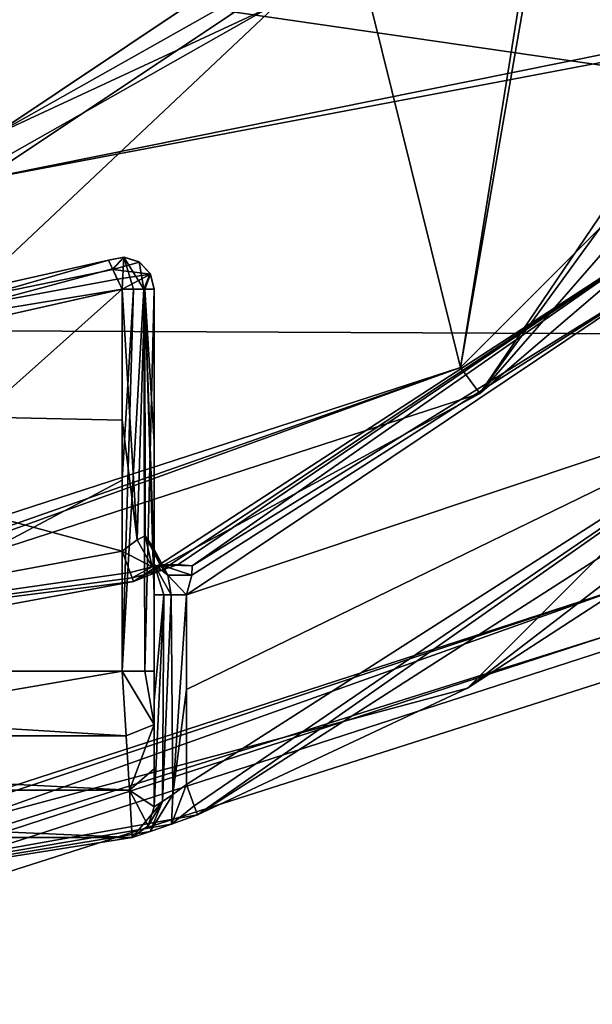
# Model space of a CAD drawing. Header units: millimetres. Extents: x -98 to 58, y -78 to 78.
# Tile 9 of 106: x -51.84 to -48.27, y -11.41 to -5.28. Entities that reach past the tile are written whole.
import ezdxf

# ---------------------------------------------------------------- set-up
doc = ezdxf.new("R2010")
doc.units = ezdxf.units.MM
doc.header["$LTSCALE"] = 52.148148
for name, color, linetype in [('334', 7, 'CONTINUOUS'), ('343', 7, 'CONTINUOUS'), ('345', 7, 'CONTINUOUS'), ('346', 7, 'CONTINUOUS'), ('352', 7, 'CONTINUOUS'), ('354', 7, 'CONTINUOUS'), ('355', 7, 'CONTINUOUS'), ('357', 7, 'CONTINUOUS'), ('373', 7, 'CONTINUOUS'), ('375', 7, 'CONTINUOUS'), ('377', 7, 'CONTINUOUS'), ('383', 7, 'CONTINUOUS'), ('385', 7, 'CONTINUOUS'), ('386', 7, 'CONTINUOUS'), ('401', 7, 'CONTINUOUS'), ('409', 7, 'CONTINUOUS'), ('417', 7, 'CONTINUOUS'), ('424', 7, 'CONTINUOUS'), ('480', 7, 'CONTINUOUS'), ('484', 7, 'CONTINUOUS'), ('487', 7, 'CONTINUOUS'), ('496', 7, 'CONTINUOUS'), ('508', 7, 'CONTINUOUS'), ('511', 7, 'CONTINUOUS'), ('512', 7, 'CONTINUOUS'), ('514', 7, 'CONTINUOUS'), ('516', 7, 'CONTINUOUS'), ('518', 7, 'CONTINUOUS'), ('533', 7, 'CONTINUOUS'), ('587', 7, 'CONTINUOUS'), ('591', 7, 'CONTINUOUS'), ('618', 7, 'CONTINUOUS'), ('621', 7, 'CONTINUOUS'), ('634', 7, 'CONTINUOUS'), ('637', 7, 'CONTINUOUS'), ('729', 7, 'CONTINUOUS'), ('742', 7, 'CONTINUOUS'), ('746', 7, 'CONTINUOUS'), ('748', 7, 'CONTINUOUS'), ('755', 7, 'CONTINUOUS'), ('808', 7, 'CONTINUOUS'), ('809', 7, 'CONTINUOUS')]:
    doc.layers.add(name, color=color, linetype=linetype)

msp = doc.modelspace()

# ---------------------------------------------------------------- linework, layer by layer
at = {"layer": '334', "linetype": 'CONTINUOUS'}
msp.add_3dface([(-54.9102, -6.036, 46), (-50.5219, -4.558, 46), (-54.8526, -5.1879, 46), (-54.9102, -6.036, 46)], dxfattribs=at)
at = {"layer": '343', "linetype": 'CONTINUOUS'}
for points in [[(-50.3903, -4.7088, 45.7999), (-54.9238, -6.2356, 45.7999), (-50.3904, -4.7089, 20), (-50.3903, -4.7088, 45.7999)], [(-50.3904, -4.7089, 20), (-54.9238, -6.2356, 45.7999), (-54.9238, -6.2356, 20), (-50.3904, -4.7089, 20)]]:
    msp.add_3dface(points, dxfattribs=at)
at = {"layer": '345', "linetype": 'CONTINUOUS'}
for points in [[(-50.5219, -4.558, 46), (-54.9102, -6.036, 46), (-50.3903, -4.7088, 45.7999), (-50.5219, -4.558, 46)], [(-54.9102, -6.036, 46), (-54.9238, -6.2356, 45.7999), (-50.3903, -4.7088, 45.7999), (-54.9102, -6.036, 46)]]:
    msp.add_3dface(points, dxfattribs=at)
at = {"layer": '346', "linetype": 'CONTINUOUS'}
msp.add_3dface([(-52.1986, -2.637, 20), (-50.3904, -4.7089, 20), (-54.9238, -6.2356, 20), (-52.1986, -2.637, 20)], dxfattribs=at)
at = {"layer": '352', "linetype": 'CONTINUOUS'}
msp.add_3dface([(-52.6624, -5.4485, 56.5), (-50.7154, -4.3289, 56.5), (-57.0578, -5.1498, 56.5), (-52.6624, -5.4485, 56.5)], dxfattribs=at)
at = {"layer": '354', "linetype": 'CONTINUOUS'}
msp.add_3dface([(-50.3904, -4.7089, 46.5), (-54.9238, -6.2356, 46.5), (-54.8187, -4.6891, 46.5), (-50.3904, -4.7089, 46.5)], dxfattribs=at)
at = {"layer": '355', "linetype": 'CONTINUOUS'}
for points in [[(-54.9238, -6.2356, 46.5), (-50.3904, -4.7089, 46.5), (-54.9238, -6.2356, 56), (-54.9238, -6.2356, 46.5)], [(-54.9238, -6.2356, 56), (-50.3904, -4.7089, 46.5), (-50.3904, -4.7089, 56), (-54.9238, -6.2356, 56)]]:
    msp.add_3dface(points, dxfattribs=at)
at = {"layer": '357', "linetype": 'CONTINUOUS'}
for points in [[(-50.7154, -4.3289, 56.5), (-52.6624, -5.4485, 56.5), (-50.4867, -4.5986, 56.3536), (-50.7154, -4.3289, 56.5)], [(-54.8899, -5.7368, 56.5), (-54.9138, -6.0895, 56.3536), (-50.4867, -4.5986, 56.3536), (-54.8899, -5.7368, 56.5)], [(-54.9138, -6.0895, 56.3536), (-50.3904, -4.7089, 56), (-50.4867, -4.5986, 56.3536), (-54.9138, -6.0895, 56.3536)], [(-52.6624, -5.4485, 56.5), (-54.8899, -5.7368, 56.5), (-50.4867, -4.5986, 56.3536), (-52.6624, -5.4485, 56.5)], [(-54.9238, -6.2356, 56), (-50.3904, -4.7089, 56), (-54.9138, -6.0895, 56.3536), (-54.9238, -6.2356, 56)]]:
    msp.add_3dface(points, dxfattribs=at)
at = {"layer": '373', "linetype": 'CONTINUOUS'}
for points in [[(-52.0114, -6.0047, 28.617), (-49.9012, -4.5936, 28.643), (-49.9038, -4.5962, 27.6), (-52.0114, -6.0047, 28.617)], [(-52.0126, -6.0052, 27.6), (-52.0114, -6.0047, 28.617), (-49.9038, -4.5962, 27.6), (-52.0126, -6.0052, 27.6)]]:
    msp.add_3dface(points, dxfattribs=at)
at = {"layer": '375', "linetype": 'CONTINUOUS'}
for points in [[(-90.8905, -23.0337, 25.0381), (-25.3145, -2.0875, 25.9944), (-80.3031, -43.8128, 25.0381), (-90.8905, -23.0337, 25.0381)], [(-25.3145, -2.0875, 25.9944), (-90.8905, -23.0337, 25.0381), (-48.1467, -9.1012, 25.8485), (-25.3145, -2.0875, 25.9944)], [(-25.3145, -2.0875, 25.9944), (-25.0434, -4.2436, 25.9925), (-80.3031, -43.8128, 25.0381), (-25.3145, -2.0875, 25.9944)], [(-80.3031, -43.8128, 25.0381), (-25.0434, -4.2436, 25.9925), (-63.8128, -60.3031, 25.0381), (-80.3031, -43.8128, 25.0381)], [(-25.0434, -4.2436, 25.9925), (-24.461, -6.8442, 25.9884), (-63.8128, -60.3031, 25.0381), (-25.0434, -4.2436, 25.9925)], [(-63.8128, -60.3031, 25.0381), (-24.461, -6.8442, 25.9884), (-43.0337, -70.8905, 25.0381), (-63.8128, -60.3031, 25.0381)], [(-90.8905, -23.0337, 25.0381), (-54.5024, -11.1008, 25.7726), (-48.1467, -9.1012, 25.8485), (-90.8905, -23.0337, 25.0381)]]:
    msp.add_3dface(points, dxfattribs=at)
at = {"layer": '377', "linetype": 'CONTINUOUS'}
for points in [[(-20.9467, -0.3773, 28.9998), (-20.9501, -0.0025, 28.9998), (-52.2314, -6.3039, 28.8135), (-20.9467, -0.3773, 28.9998)], [(-52.2314, -6.3039, 28.8135), (-20.9501, -0.0025, 28.9998), (-50.2723, -5.1964, 28.8369), (-52.2314, -6.3039, 28.8135)], [(-92.8062, -23.6562, 27.9864), (-81.9326, -44.9967, 27.9864), (-20.9467, -0.3773, 28.9998), (-92.8062, -23.6562, 27.9864)], [(-92.8062, -23.6562, 27.9864), (-20.9467, -0.3773, 28.9998), (-52.2314, -6.3039, 28.8135), (-92.8062, -23.6562, 27.9864)], [(-20.9467, -0.3773, 28.9998), (-81.9326, -44.9967, 27.9864), (-20.9358, -0.773, 28.9997), (-20.9467, -0.3773, 28.9998)], [(-81.9326, -44.9967, 27.9864), (-64.9967, -61.9326, 27.9864), (-20.9358, -0.773, 28.9997), (-81.9326, -44.9967, 27.9864)], [(-20.9358, -0.773, 28.9997), (-64.9967, -61.9326, 27.9864), (-20.9094, -1.3043, 28.9996), (-20.9358, -0.773, 28.9997)], [(-64.9967, -61.9326, 27.9864), (-43.6562, -72.8062, 27.9864), (-20.9094, -1.3043, 28.9996), (-64.9967, -61.9326, 27.9864)]]:
    msp.add_3dface(points, dxfattribs=at)
at = {"layer": '383', "linetype": 'CONTINUOUS'}
for points in [[(-45.5601, -2.9048, 27.2), (-47.8536, -6.6472, 24), (-48.9748, -7.6048, 27.2), (-45.5601, -2.9048, 27.2)], [(-47.8536, -6.6472, 24), (-51.1292, -8.7748, 24), (-48.9748, -7.6048, 27.2), (-47.8536, -6.6472, 24)], [(-48.9748, -7.6048, 27.2), (-54.4999, -9.4, 24), (-54.5, -9.4, 24.4), (-48.9748, -7.6048, 27.2)], [(-54.5, -9.4, 27.2), (-48.9748, -7.6048, 27.2), (-54.5, -9.4, 24.4), (-54.5, -9.4, 27.2)], [(-51.1292, -8.7748, 24), (-54.4999, -9.4, 24), (-48.9748, -7.6048, 27.2), (-51.1292, -8.7748, 24)]]:
    msp.add_3dface(points, dxfattribs=at)
at = {"layer": '385', "linetype": 'CONTINUOUS'}
for points in [[(-45.0603, -5.45, 24.4), (-49.05, -9.4397, 24.4), (-46.7925, -7.7075, 24), (-45.0603, -5.45, 24.4)], [(-46.7925, -7.7075, 24), (-49.05, -9.4397, 24.4), (-50.7308, -10.2276, 24), (-46.7925, -7.7075, 24)], [(-49.05, -9.4397, 24.4), (-54.5, -10.9, 24.4), (-50.7308, -10.2276, 24), (-49.05, -9.4397, 24.4)], [(-50.7308, -10.2276, 24), (-54.5, -10.9, 24.4), (-50.8925, -10.2857, 23.9672), (-50.7308, -10.2276, 24)], [(-50.8925, -10.2857, 23.9672), (-54.5, -10.9, 24.4), (-51.0249, -10.3312, 23.8769), (-50.8925, -10.2857, 23.9672)], [(-51.0249, -10.3312, 23.8769), (-54.5, -10.9, 24.4), (-51.1383, -10.3687, 23.6), (-51.0249, -10.3312, 23.8769)], [(-51.1383, -10.3687, 23.6), (-54.5, -10.9, 24.4), (-51.1383, -10.3687, 23.4498), (-51.1383, -10.3687, 23.6)], [(-51.1383, -10.3687, 23.4498), (-54.5, -10.9, 24.4), (-51.1383, -10.3687, 23.2995), (-51.1383, -10.3687, 23.4498)], [(-51.1383, -10.3687, 23.2995), (-54.5, -10.9, 24.4), (-54.5, -10.9, 23.3), (-51.1383, -10.3687, 23.2995)]]:
    msp.add_3dface(points, dxfattribs=at)
at = {"layer": '386', "linetype": 'CONTINUOUS'}
for points in [[(-49.05, -9.4397, 24.4), (-45.0603, -5.45, 24.4), (-48.0926, -8.8179, 25.6506), (-49.05, -9.4397, 24.4)], [(-54.5, -10.9, 25.5726), (-49.05, -9.4397, 24.4), (-48.0926, -8.8179, 25.6506), (-54.5, -10.9, 25.5726)], [(-54.5, -10.9, 25.5726), (-54.5, -10.9, 24.4), (-49.05, -9.4397, 24.4), (-54.5, -10.9, 25.5726)]]:
    msp.add_3dface(points, dxfattribs=at)
at = {"layer": '401', "linetype": 'CONTINUOUS'}
for points in [[(-47.7137, -6.7901, 23.8), (-46.934, -7.566, 23.8), (-50.8, -8.8579, 23.8), (-47.7137, -6.7901, 23.8)], [(-46.934, -7.566, 23.8), (-50.8, -10.0399, 23.8), (-50.8, -9.4489, 23.8), (-46.934, -7.566, 23.8)], [(-50.8, -8.8579, 23.8), (-46.934, -7.566, 23.8), (-50.8, -9.4489, 23.8), (-50.8, -8.8579, 23.8)]]:
    msp.add_3dface(points, dxfattribs=at)
at = {"layer": '409', "linetype": 'CONTINUOUS'}
for points in [[(-51, -9.3338, 22.5), (-51, -6.957, 22.5), (-51, -8.8589, 23.6), (-51, -9.3338, 22.5)], [(-51, -8.8589, 23.6), (-51, -6.957, 22.5), (-51, -7.9079, 23.6), (-51, -8.8589, 23.6)], [(-51, -7.9079, 23.6), (-51, -6.957, 22.5), (-51, -6.957, 23.6), (-51, -7.9079, 23.6)], [(-51, -9.5186, 23.6), (-51, -9.3338, 22.5), (-51, -8.8589, 23.6), (-51, -9.5186, 23.6)], [(-51, -9.6653, 22.5638), (-51, -9.3338, 22.5), (-51, -9.5186, 23.6), (-51, -9.6653, 22.5638)], [(-51, -10.1784, 23.6), (-51, -9.6653, 22.5638), (-51, -9.5186, 23.6), (-51, -10.1784, 23.6)], [(-51, -9.9416, 22.7437), (-51, -9.6653, 22.5638), (-51, -10.1784, 23.6), (-51, -9.9416, 22.7437)], [(-51, -10.1784, 23.3), (-51, -9.9416, 22.7437), (-51, -10.1784, 23.6), (-51, -10.1784, 23.3)]]:
    msp.add_3dface(points, dxfattribs=at)
at = {"layer": '417', "linetype": 'CONTINUOUS'}
for points in [[(-45.5601, -2.9048, 27.2), (-48.9748, -7.6048, 27.2), (-45.7504, -2.8434, 27.4), (-45.5601, -2.9048, 27.2)], [(-45.7504, -2.8434, 27.4), (-48.9748, -7.6048, 27.2), (-47.0576, -5.4084, 27.4), (-45.7504, -2.8434, 27.4)], [(-47.0576, -5.4084, 27.4), (-48.9748, -7.6048, 27.2), (-49.0936, -7.4438, 27.4), (-47.0576, -5.4084, 27.4)], [(-48.9748, -7.6048, 27.2), (-54.5, -9.4, 27.2), (-49.0936, -7.4438, 27.4), (-48.9748, -7.6048, 27.2)], [(-54.5, -9.4, 27.2), (-54.5, -9.3414, 27.3414), (-49.0936, -7.4438, 27.4), (-54.5, -9.4, 27.2)], [(-54.5, -9.3414, 27.3414), (-54.5, -9.2, 27.4), (-49.0936, -7.4438, 27.4), (-54.5, -9.3414, 27.3414)]]:
    msp.add_3dface(points, dxfattribs=at)
at = {"layer": '424', "linetype": 'CONTINUOUS'}
for points in [[(-52.0126, -6.0052, 27.6), (-49.9038, -4.5962, 27.6), (-49.7632, -4.7384, 27.4), (-52.0126, -6.0052, 27.6)], [(-51.9376, -6.1906, 27.4), (-52.0126, -6.0052, 27.6), (-49.7632, -4.7384, 27.4), (-51.9376, -6.1906, 27.4)]]:
    msp.add_3dface(points, dxfattribs=at)
at = {"layer": '480', "linetype": 'CONTINUOUS'}
for points in [[(-51.2857, -6.7763, 23.6), (-54.5, -7.5, 23.6), (-51.2579, -6.8349, 23.7475), (-51.2857, -6.7763, 23.6)], [(-51.2579, -6.8349, 23.7475), (-54.5, -7.5, 23.6), (-51.2303, -6.8931, 23.7871), (-51.2579, -6.8349, 23.7475)], [(-51.2303, -6.8931, 23.7871), (-54.5, -7.5, 23.6), (-51.2, -6.957, 23.8), (-51.2303, -6.8931, 23.7871)], [(-51.2, -6.957, 23.8), (-54.5, -7.5, 23.6), (-54.5, -7.7, 23.8), (-51.2, -6.957, 23.8)]]:
    msp.add_3dface(points, dxfattribs=at)
at = {"layer": '484', "linetype": 'CONTINUOUS'}
for points in [[(-51.2857, -6.7763, 22.5), (-54.4992, -7.7, 22.3), (-54.5, -7.5, 22.5), (-51.2857, -6.7763, 22.5)], [(-51.2606, -6.8292, 22.3586), (-54.4992, -7.7, 22.3), (-51.2857, -6.7763, 22.5), (-51.2606, -6.8292, 22.3586)], [(-51.2, -6.9567, 22.3), (-54.4992, -7.7, 22.3), (-51.2606, -6.8292, 22.3586), (-51.2, -6.9567, 22.3)]]:
    msp.add_3dface(points, dxfattribs=at)
at = {"layer": '487', "linetype": 'CONTINUOUS'}
for points in [[(-50.8, -10.0399, 23.8), (-46.934, -7.566, 23.8), (-50.7511, -10.1726, 23.8586), (-50.8, -10.0399, 23.8)], [(-46.934, -7.566, 23.8), (-50.7308, -10.2276, 24), (-50.7511, -10.1726, 23.8586), (-46.934, -7.566, 23.8)], [(-46.7925, -7.7075, 24), (-50.7308, -10.2276, 24), (-46.934, -7.566, 23.8), (-46.7925, -7.7075, 24)]]:
    msp.add_3dface(points, dxfattribs=at)
at = {"layer": '496', "linetype": 'CONTINUOUS'}
for points in [[(-51, -10.1784, 23.6), (-51, -9.5186, 23.6), (-50.9414, -8.8583, 23.7414), (-51, -10.1784, 23.6)], [(-50.949, -10.1448, 23.7334), (-51, -10.1784, 23.6), (-50.9414, -8.8583, 23.7414), (-50.949, -10.1448, 23.7334)], [(-51, -9.5186, 23.6), (-51, -8.8589, 23.6), (-50.9414, -8.8583, 23.7414), (-51, -9.5186, 23.6)], [(-50.8844, -10.1005, 23.7813), (-50.949, -10.1448, 23.7334), (-50.8948, -8.8583, 23.7761), (-50.8844, -10.1005, 23.7813)], [(-50.8948, -8.8583, 23.7761), (-50.949, -10.1448, 23.7334), (-50.9414, -8.8583, 23.7414), (-50.8948, -8.8583, 23.7761)], [(-50.8, -8.8579, 23.8), (-50.8844, -10.1005, 23.7813), (-50.8948, -8.8583, 23.7761), (-50.8, -8.8579, 23.8)], [(-50.8, -8.8579, 23.8), (-50.8, -9.4489, 23.8), (-50.8844, -10.1005, 23.7813), (-50.8, -8.8579, 23.8)], [(-50.8, -9.4489, 23.8), (-50.8, -10.0399, 23.8), (-50.8844, -10.1005, 23.7813), (-50.8, -9.4489, 23.8)]]:
    msp.add_3dface(points, dxfattribs=at)
at = {"layer": '508', "linetype": 'CONTINUOUS'}
for points in [[(-51.0586, -6.957, 23.7414), (-51.2, -6.957, 23.8), (-51.1073, -8.5169, 23.7772), (-51.0586, -6.957, 23.7414)], [(-51.1073, -8.5169, 23.7772), (-51.2, -6.957, 23.8), (-51.2, -7.7723, 23.8), (-51.1073, -8.5169, 23.7772)], [(-51.0557, -8.4923, 23.7384), (-51.0586, -6.957, 23.7414), (-51.1073, -8.5169, 23.7772), (-51.0557, -8.4923, 23.7384)], [(-51, -8.8589, 23.6), (-51, -7.9079, 23.6), (-51.0586, -6.957, 23.7414), (-51, -8.8589, 23.6)], [(-51, -8.8589, 23.6), (-51.0586, -6.957, 23.7414), (-51.001, -8.671, 23.6198), (-51, -8.8589, 23.6)], [(-51, -7.9079, 23.6), (-51, -6.957, 23.6), (-51.0586, -6.957, 23.7414), (-51, -7.9079, 23.6)], [(-51.001, -8.671, 23.6198), (-51.0586, -6.957, 23.7414), (-51.0085, -8.5608, 23.6576), (-51.001, -8.671, 23.6198)], [(-51.0085, -8.5608, 23.6576), (-51.0586, -6.957, 23.7414), (-51.0557, -8.4923, 23.7384), (-51.0085, -8.5608, 23.6576)], [(-51.2, -8.5876, 23.8), (-51.1073, -8.5169, 23.7772), (-51.2, -7.7723, 23.8), (-51.2, -8.5876, 23.8)]]:
    msp.add_3dface(points, dxfattribs=at)
at = {"layer": '511', "linetype": 'CONTINUOUS'}
for points in [[(-51, -10.1784, 23.3), (-51, -10.1784, 23.6), (-51.0382, -10.296, 23.6), (-51, -10.1784, 23.3)], [(-51.0382, -10.296, 23.3), (-51, -10.1784, 23.3), (-51.0382, -10.296, 23.6), (-51.0382, -10.296, 23.3)], [(-51.1383, -10.3687, 23.6), (-51.1383, -10.3687, 23.4498), (-51.0382, -10.296, 23.3), (-51.1383, -10.3687, 23.6)], [(-51.1383, -10.3687, 23.6), (-51.0382, -10.296, 23.3), (-51.0382, -10.296, 23.6), (-51.1383, -10.3687, 23.6)], [(-51.1383, -10.3687, 23.4498), (-51.1383, -10.3687, 23.2995), (-51.0382, -10.296, 23.3), (-51.1383, -10.3687, 23.4498)]]:
    msp.add_3dface(points, dxfattribs=at)
at = {"layer": '512', "linetype": 'CONTINUOUS'}
for points in [[(-51.2, -6.9567, 22.3), (-51.1295, -6.957, 22.3128), (-51.2, -8.1454, 22.3), (-51.2, -6.9567, 22.3)], [(-51.1295, -6.957, 22.3128), (-51.0649, -6.957, 22.3526), (-51.2, -9.3341, 22.3), (-51.1295, -6.957, 22.3128)], [(-51.2, -9.3341, 22.3), (-51.0649, -6.957, 22.3526), (-51.0586, -9.3338, 22.3586), (-51.2, -9.3341, 22.3)], [(-51.2, -8.1454, 22.3), (-51.1295, -6.957, 22.3128), (-51.2, -9.3341, 22.3), (-51.2, -8.1454, 22.3)], [(-51.0649, -6.957, 22.3526), (-51, -6.957, 22.5), (-51.0586, -9.3338, 22.3586), (-51.0649, -6.957, 22.3526)], [(-51, -6.957, 22.5), (-51, -9.3338, 22.5), (-51.0586, -9.3338, 22.3586), (-51, -6.957, 22.5)]]:
    msp.add_3dface(points, dxfattribs=at)
at = {"layer": '514', "linetype": 'CONTINUOUS'}
for points in [[(-51.2857, -6.7763, 22.5), (-51.187, -6.7574, 23.6), (-51.1904, -6.7572, 22.5), (-51.2857, -6.7763, 22.5)], [(-51.2857, -6.7763, 22.5), (-51.2857, -6.7763, 23.6), (-51.187, -6.7574, 23.6), (-51.2857, -6.7763, 22.5)], [(-51.1904, -6.7572, 22.5), (-51.187, -6.7574, 23.6), (-51.0945, -6.7871, 22.5), (-51.1904, -6.7572, 22.5)], [(-51.187, -6.7574, 23.6), (-51.0917, -6.7889, 23.6), (-51.0945, -6.7871, 22.5), (-51.187, -6.7574, 23.6)], [(-51.0945, -6.7871, 22.5), (-51.0917, -6.7889, 23.6), (-51.0252, -6.8597, 22.5), (-51.0945, -6.7871, 22.5)], [(-51.0917, -6.7889, 23.6), (-51.0236, -6.8627, 23.6), (-51.0252, -6.8597, 22.5), (-51.0917, -6.7889, 23.6)], [(-51, -6.957, 23.6), (-51, -6.957, 22.5), (-51.0252, -6.8597, 22.5), (-51, -6.957, 23.6)], [(-51.0236, -6.8627, 23.6), (-51, -6.957, 23.6), (-51.0252, -6.8597, 22.5), (-51.0236, -6.8627, 23.6)]]:
    msp.add_3dface(points, dxfattribs=at)
at = {"layer": '516', "linetype": 'CONTINUOUS'}
for points in [[(-51.1292, -8.7748, 24), (-47.8536, -6.6472, 24), (-50.9525, -8.7059, 23.9804), (-51.1292, -8.7748, 24)], [(-50.9525, -8.7059, 23.9804), (-47.8536, -6.6472, 24), (-50.8504, -8.6708, 23.9456), (-50.9525, -8.7059, 23.9804)], [(-50.8504, -8.6708, 23.9456), (-47.8536, -6.6472, 24), (-50.7651, -8.6777, 23.8708), (-50.8504, -8.6708, 23.9456)], [(-47.8536, -6.6472, 24), (-47.7137, -6.7901, 23.8), (-50.7651, -8.6777, 23.8708), (-47.8536, -6.6472, 24)], [(-47.7137, -6.7901, 23.8), (-50.8, -8.8579, 23.8), (-50.7652, -8.7369, 23.8258), (-47.7137, -6.7901, 23.8)], [(-50.7651, -8.6777, 23.8708), (-47.7137, -6.7901, 23.8), (-50.7652, -8.7369, 23.8258), (-50.7651, -8.6777, 23.8708)]]:
    msp.add_3dface(points, dxfattribs=at)
at = {"layer": '518', "linetype": 'CONTINUOUS'}
for points in [[(-51.2606, -6.8292, 22.3586), (-51.2857, -6.7763, 22.5), (-51.1904, -6.7572, 22.5), (-51.2606, -6.8292, 22.3586)], [(-51.2, -6.9567, 22.3), (-51.2606, -6.8292, 22.3586), (-51.1904, -6.7572, 22.5), (-51.2, -6.9567, 22.3)], [(-51.1295, -6.957, 22.3128), (-51.2, -6.9567, 22.3), (-51.1904, -6.7572, 22.5), (-51.1295, -6.957, 22.3128)], [(-51.0649, -6.957, 22.3526), (-51.1295, -6.957, 22.3128), (-51.1904, -6.7572, 22.5), (-51.0649, -6.957, 22.3526)], [(-51.0649, -6.957, 22.3526), (-51.1904, -6.7572, 22.5), (-51.0945, -6.7871, 22.5), (-51.0649, -6.957, 22.3526)], [(-51.0649, -6.957, 22.3526), (-51.0945, -6.7871, 22.5), (-51.0252, -6.8597, 22.5), (-51.0649, -6.957, 22.3526)], [(-51, -6.957, 22.5), (-51.0649, -6.957, 22.3526), (-51.0252, -6.8597, 22.5), (-51, -6.957, 22.5)]]:
    msp.add_3dface(points, dxfattribs=at)
at = {"layer": '533', "linetype": 'CONTINUOUS'}
for points in [[(-48.1467, -9.1012, 25.8485), (-54.5024, -11.1008, 25.7726), (-48.0926, -8.8179, 25.6506), (-48.1467, -9.1012, 25.8485)], [(-48.0926, -8.8179, 25.6506), (-54.5024, -11.1008, 25.7726), (-54.5017, -10.9588, 25.7143), (-48.0926, -8.8179, 25.6506)], [(-54.5, -10.9, 25.5726), (-48.0926, -8.8179, 25.6506), (-54.5017, -10.9588, 25.7143), (-54.5, -10.9, 25.5726)]]:
    msp.add_3dface(points, dxfattribs=at)
at = {"layer": '587', "linetype": 'CONTINUOUS'}
for points in [[(-51, -9.6653, 22.5638), (-51.2, -9.3341, 22.3), (-51.0586, -9.3338, 22.3586), (-51, -9.6653, 22.5638)], [(-51.2, -9.3341, 22.3), (-51, -9.6653, 22.5638), (-51.1748, -9.7374, 22.379), (-51.2, -9.3341, 22.3)], [(-51, -9.3338, 22.5), (-51, -9.6653, 22.5638), (-51.0586, -9.3338, 22.3586), (-51, -9.3338, 22.5)], [(-51.1748, -9.7374, 22.379), (-51, -9.6653, 22.5638), (-51.155, -10.0735, 22.6002), (-51.1748, -9.7374, 22.379)], [(-51, -9.6653, 22.5638), (-51, -9.9416, 22.7437), (-51.155, -10.0735, 22.6002), (-51, -9.6653, 22.5638)], [(-51, -9.9416, 22.7437), (-51, -10.1784, 23.3), (-51.155, -10.0735, 22.6002), (-51, -9.9416, 22.7437)], [(-51.0382, -10.296, 23.3), (-51.1383, -10.3687, 23.2995), (-51.155, -10.0735, 22.6002), (-51.0382, -10.296, 23.3)], [(-51, -10.1784, 23.3), (-51.0382, -10.296, 23.3), (-51.155, -10.0735, 22.6002), (-51, -10.1784, 23.3)]]:
    msp.add_3dface(points, dxfattribs=at)
at = {"layer": '591', "linetype": 'CONTINUOUS'}
for points in [[(-49.9012, -4.5936, 28.643), (-52.0114, -6.0047, 28.617), (-50.2723, -5.1964, 28.8369), (-49.9012, -4.5936, 28.643)], [(-52.0114, -6.0047, 28.617), (-52.2314, -6.3039, 28.8135), (-50.2723, -5.1964, 28.8369), (-52.0114, -6.0047, 28.617)]]:
    msp.add_3dface(points, dxfattribs=at)
at = {"layer": '618', "linetype": 'CONTINUOUS'}
for points in [[(-51.2, -8.5876, 23.8), (-54.5005, -9.2, 23.8), (-51.1493, -8.7198, 23.8586), (-51.2, -8.5876, 23.8)], [(-51.1493, -8.7198, 23.8586), (-54.5005, -9.2, 23.8), (-51.1368, -8.7522, 23.9052), (-51.1493, -8.7198, 23.8586)], [(-54.5005, -9.2, 23.8), (-51.1292, -8.7748, 24), (-51.1368, -8.7522, 23.9052), (-54.5005, -9.2, 23.8)], [(-54.4999, -9.4, 24), (-51.1292, -8.7748, 24), (-54.5005, -9.2, 23.8), (-54.4999, -9.4, 24)]]:
    msp.add_3dface(points, dxfattribs=at)
at = {"layer": '621', "linetype": 'CONTINUOUS'}
for points in [[(-51.1073, -8.5169, 23.7772), (-51.2, -8.5876, 23.8), (-51.0129, -8.6855, 23.8466), (-51.1073, -8.5169, 23.7772)], [(-51.0557, -8.4923, 23.7384), (-51.1073, -8.5169, 23.7772), (-51.0129, -8.6855, 23.8466), (-51.0557, -8.4923, 23.7384)], [(-51.0085, -8.5608, 23.6576), (-51.0557, -8.4923, 23.7384), (-50.9631, -8.672, 23.7999), (-51.0085, -8.5608, 23.6576)], [(-50.9631, -8.672, 23.7999), (-51.0557, -8.4923, 23.7384), (-51.0129, -8.6855, 23.8466), (-50.9631, -8.672, 23.7999)], [(-51.001, -8.671, 23.6198), (-51.0085, -8.5608, 23.6576), (-50.9147, -8.7365, 23.7914), (-51.001, -8.671, 23.6198)], [(-50.9147, -8.7365, 23.7914), (-51.0085, -8.5608, 23.6576), (-50.9631, -8.672, 23.7999), (-50.9147, -8.7365, 23.7914)], [(-51.2, -8.5876, 23.8), (-51.1493, -8.7198, 23.8586), (-51.0129, -8.6855, 23.8466), (-51.2, -8.5876, 23.8)], [(-51.1493, -8.7198, 23.8586), (-51.1368, -8.7522, 23.9052), (-51.0129, -8.6855, 23.8466), (-51.1493, -8.7198, 23.8586)], [(-51.1368, -8.7522, 23.9052), (-50.9525, -8.7059, 23.9804), (-51.0129, -8.6855, 23.8466), (-51.1368, -8.7522, 23.9052)], [(-50.9525, -8.7059, 23.9804), (-50.8504, -8.6708, 23.9456), (-51.0129, -8.6855, 23.8466), (-50.9525, -8.7059, 23.9804)], [(-50.8504, -8.6708, 23.9456), (-50.9631, -8.672, 23.7999), (-51.0129, -8.6855, 23.8466), (-50.8504, -8.6708, 23.9456)], [(-50.9414, -8.8583, 23.7414), (-51, -8.8589, 23.6), (-51.001, -8.671, 23.6198), (-50.9414, -8.8583, 23.7414)], [(-50.8948, -8.8583, 23.7761), (-50.9414, -8.8583, 23.7414), (-51.001, -8.671, 23.6198), (-50.8948, -8.8583, 23.7761)], [(-50.8948, -8.8583, 23.7761), (-51.001, -8.671, 23.6198), (-50.9147, -8.7365, 23.7914), (-50.8948, -8.8583, 23.7761)], [(-50.8504, -8.6708, 23.9456), (-50.7651, -8.6777, 23.8708), (-50.9631, -8.672, 23.7999), (-50.8504, -8.6708, 23.9456)], [(-50.7651, -8.6777, 23.8708), (-50.7652, -8.7369, 23.8258), (-50.9631, -8.672, 23.7999), (-50.7651, -8.6777, 23.8708)], [(-50.7652, -8.7369, 23.8258), (-50.9147, -8.7365, 23.7914), (-50.9631, -8.672, 23.7999), (-50.7652, -8.7369, 23.8258)], [(-51.1292, -8.7748, 24), (-50.9525, -8.7059, 23.9804), (-51.1368, -8.7522, 23.9052), (-51.1292, -8.7748, 24)], [(-50.8, -8.8579, 23.8), (-50.8948, -8.8583, 23.7761), (-50.9147, -8.7365, 23.7914), (-50.8, -8.8579, 23.8)], [(-50.7652, -8.7369, 23.8258), (-50.8, -8.8579, 23.8), (-50.9147, -8.7365, 23.7914), (-50.7652, -8.7369, 23.8258)]]:
    msp.add_3dface(points, dxfattribs=at)
at = {"layer": '634', "linetype": 'CONTINUOUS'}
for points in [[(-51.2857, -6.7763, 23.6), (-51.2579, -6.8349, 23.7475), (-51.187, -6.7574, 23.6), (-51.2857, -6.7763, 23.6)], [(-51.2579, -6.8349, 23.7475), (-51.0917, -6.7889, 23.6), (-51.187, -6.7574, 23.6), (-51.2579, -6.8349, 23.7475)], [(-51.2579, -6.8349, 23.7475), (-51.0236, -6.8627, 23.6), (-51.0917, -6.7889, 23.6), (-51.2579, -6.8349, 23.7475)], [(-51.2579, -6.8349, 23.7475), (-51.2303, -6.8931, 23.7871), (-51.0236, -6.8627, 23.6), (-51.2579, -6.8349, 23.7475)], [(-51.2303, -6.8931, 23.7871), (-51.2, -6.957, 23.8), (-51.0236, -6.8627, 23.6), (-51.2303, -6.8931, 23.7871)], [(-51.2, -6.957, 23.8), (-51.0586, -6.957, 23.7414), (-51.0236, -6.8627, 23.6), (-51.2, -6.957, 23.8)], [(-51.0586, -6.957, 23.7414), (-51, -6.957, 23.6), (-51.0236, -6.8627, 23.6), (-51.0586, -6.957, 23.7414)]]:
    msp.add_3dface(points, dxfattribs=at)
at = {"layer": '637', "linetype": 'CONTINUOUS'}
for points in [[(-50.8925, -10.2857, 23.9672), (-50.8, -10.0399, 23.8), (-50.7511, -10.1726, 23.8586), (-50.8925, -10.2857, 23.9672)], [(-50.8, -10.0399, 23.8), (-50.8925, -10.2857, 23.9672), (-50.8844, -10.1005, 23.7813), (-50.8, -10.0399, 23.8)], [(-50.8925, -10.2857, 23.9672), (-51.0249, -10.3312, 23.8769), (-50.8844, -10.1005, 23.7813), (-50.8925, -10.2857, 23.9672)], [(-51.0249, -10.3312, 23.8769), (-50.949, -10.1448, 23.7334), (-50.8844, -10.1005, 23.7813), (-51.0249, -10.3312, 23.8769)], [(-51.0249, -10.3312, 23.8769), (-51.1383, -10.3687, 23.6), (-50.949, -10.1448, 23.7334), (-51.0249, -10.3312, 23.8769)], [(-50.949, -10.1448, 23.7334), (-51.1383, -10.3687, 23.6), (-51.0382, -10.296, 23.6), (-50.949, -10.1448, 23.7334)], [(-51, -10.1784, 23.6), (-50.949, -10.1448, 23.7334), (-51.0382, -10.296, 23.6), (-51, -10.1784, 23.6)], [(-50.7308, -10.2276, 24), (-50.8925, -10.2857, 23.9672), (-50.7511, -10.1726, 23.8586), (-50.7308, -10.2276, 24)]]:
    msp.add_3dface(points, dxfattribs=at)
at = {"layer": '729', "linetype": 'CONTINUOUS'}
for points in [[(-47.0576, -5.4084, 27.4), (-49.0936, -7.4438, 27.4), (-47.8, 0, 27.4), (-47.0576, -5.4084, 27.4)], [(-49.0936, -7.4438, 27.4), (-48.3102, -2.5645, 27.4), (-47.8, 0, 27.4), (-49.0936, -7.4438, 27.4)], [(-49.0936, -7.4438, 27.4), (-49.7632, -4.7384, 27.4), (-48.3102, -2.5645, 27.4), (-49.0936, -7.4438, 27.4)], [(-49.0936, -7.4438, 27.4), (-54.5, -9.2, 27.4), (-49.7632, -4.7384, 27.4), (-49.0936, -7.4438, 27.4)], [(-54.5, -9.2, 27.4), (-51.9376, -6.1906, 27.4), (-49.7632, -4.7384, 27.4), (-54.5, -9.2, 27.4)]]:
    msp.add_3dface(points, dxfattribs=at)
at = {"layer": '742', "linetype": 'CONTINUOUS'}
for points in [[(-51.2, -6.957, 23.8), (-54.5, -7.7, 23.8), (-51.2, -7.7723, 23.8), (-51.2, -6.957, 23.8)], [(-51.2, -8.5876, 23.8), (-54.5, -7.7, 23.8), (-54.5005, -9.2, 23.8), (-51.2, -8.5876, 23.8)], [(-54.5, -7.7, 23.8), (-51.2, -8.5876, 23.8), (-51.2, -7.7723, 23.8), (-54.5, -7.7, 23.8)]]:
    msp.add_3dface(points, dxfattribs=at)
at = {"layer": '746', "linetype": 'CONTINUOUS'}
for points in [[(-54.5, -7.5, 23.6), (-51.2857, -6.7763, 23.6), (-54.5, -7.5, 22.5), (-54.5, -7.5, 23.6)], [(-51.2857, -6.7763, 23.6), (-51.2857, -6.7763, 22.5), (-54.5, -7.5, 22.5), (-51.2857, -6.7763, 23.6)]]:
    msp.add_3dface(points, dxfattribs=at)
at = {"layer": '748', "linetype": 'CONTINUOUS'}
for points in [[(-54.4992, -7.7, 22.3), (-51.2, -6.9567, 22.3), (-54.5, -9.9, 22.3), (-54.4992, -7.7, 22.3)], [(-51.2, -6.9567, 22.3), (-51.2, -8.1454, 22.3), (-54.5, -9.9, 22.3), (-51.2, -6.9567, 22.3)], [(-51.2, -8.1454, 22.3), (-51.2, -9.3341, 22.3), (-54.5, -9.9, 22.3), (-51.2, -8.1454, 22.3)]]:
    msp.add_3dface(points, dxfattribs=at)
at = {"layer": '755', "linetype": 'CONTINUOUS'}
for points in [[(-57.8252, -9.7374, 22.379), (-57.8, -9.3341, 22.3), (-51.1748, -9.7374, 22.379), (-57.8252, -9.7374, 22.379)], [(-57.8, -9.3341, 22.3), (-51.2, -9.3341, 22.3), (-51.1748, -9.7374, 22.379), (-57.8, -9.3341, 22.3)], [(-51.2, -9.3341, 22.3), (-57.8, -9.3341, 22.3), (-54.5, -9.9, 22.3), (-51.2, -9.3341, 22.3)], [(-57.845, -10.0735, 22.6002), (-57.8252, -9.7374, 22.379), (-51.155, -10.0735, 22.6002), (-57.845, -10.0735, 22.6002)], [(-57.8252, -9.7374, 22.379), (-51.1748, -9.7374, 22.379), (-51.155, -10.0735, 22.6002), (-57.8252, -9.7374, 22.379)], [(-51.1383, -10.3687, 23.2995), (-57.8617, -10.3687, 23.2995), (-57.845, -10.0735, 22.6002), (-51.1383, -10.3687, 23.2995)], [(-51.1383, -10.3687, 23.2995), (-57.845, -10.0735, 22.6002), (-51.155, -10.0735, 22.6002), (-51.1383, -10.3687, 23.2995)], [(-51.1383, -10.3687, 23.2995), (-54.5, -10.9, 23.3), (-57.8617, -10.3687, 23.2995), (-51.1383, -10.3687, 23.2995)]]:
    msp.add_3dface(points, dxfattribs=at)
at = {"layer": '808', "linetype": 'CONTINUOUS'}
for points in [[(-84.6282, -0.2872, 103.9997), (-60.6357, -0.2876, 97.5709), (-36.3043, -7.2885, 91.4353), (-84.6282, -0.2872, 103.9997)], [(-84.6282, -0.2872, 103.9997), (-36.3043, -7.2885, 91.4353), (-83.908, -7.0694, 104.1974), (-84.6282, -0.2872, 103.9997)], [(-60.6357, -0.2876, 97.5709), (-37.3226, -0.2879, 91.3242), (-36.3043, -7.2885, 91.4353), (-60.6357, -0.2876, 97.5709)], [(-33.3014, -14.2249, 91.7147), (-57.5788, -13.9379, 98.2185), (-83.908, -7.0694, 104.1974), (-33.3014, -14.2249, 91.7147)], [(-36.3043, -7.2885, 91.4353), (-33.3014, -14.2249, 91.7147), (-83.908, -7.0694, 104.1974), (-36.3043, -7.2885, 91.4353)]]:
    msp.add_3dface(points, dxfattribs=at)
at = {"layer": '809', "linetype": 'CONTINUOUS'}
for points in [[(19.1523, -11.0719, 81.1065), (22.1294, 0, 80.5704), (-84.3706, -0.002, 109.107), (19.1523, -11.0719, 81.1065)], [(-65.4982, -13.8112, 102.959), (19.1523, -11.0719, 81.1065), (-84.3706, -0.002, 109.107), (-65.4982, -13.8112, 102.959)], [(-45.5996, -14.0299, 97.8668), (19.1523, -11.0719, 81.1065), (-65.4982, -13.8112, 102.959), (-45.5996, -14.0299, 97.8668)]]:
    msp.add_3dface(points, dxfattribs=at)

doc.saveas('drawing.dxf')
